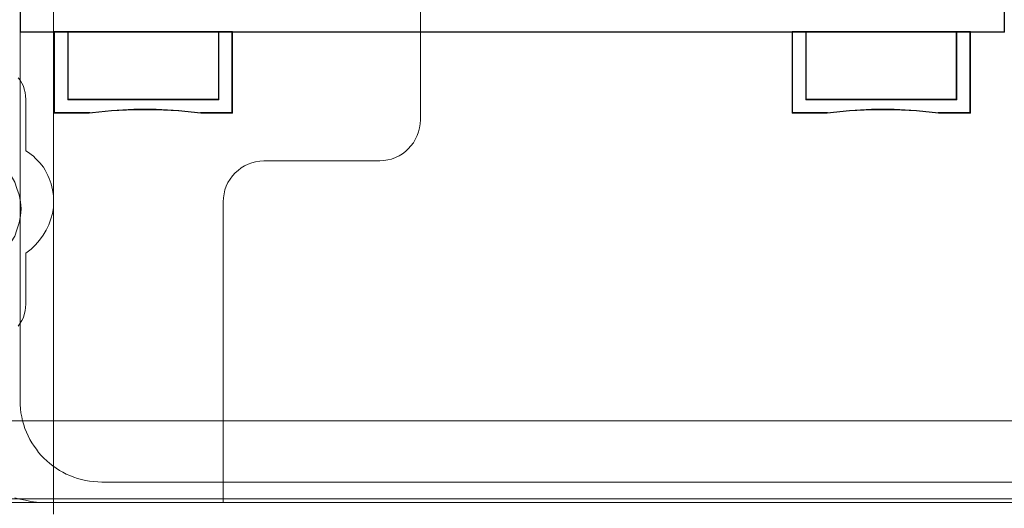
# Model space of a CAD drawing. Header units: millimetres. Extents: x 12819 to 17524, y -4386 to -1138.
# Tile 26 of 94: x 13068.14 to 13075.34, y -4221.61 to -4218.03. Entities that reach past the tile are written whole.
import ezdxf

# ---------------------------------------------------------------- set-up
doc = ezdxf.new("R2010")
doc.units = ezdxf.units.MM
doc.layers.get('0').update_dxf_attribs({"lineweight": 15})
for name, color, linetype, lineweight in [('30', 7, 'Continuous', 15), ('45', 7, 'Continuous', 15), ('5', 7, 'Continuous', 15), ('50', 7, 'Continuous', 15)]:
    doc.layers.add(name, color=color, linetype=linetype, lineweight=lineweight)

# ---------------------------------------------------------------- blocks, each defined once
blk = doc.blocks.new('*U361')
at = {"layer": '5', "color": 7}
for points in [[(50.626053, -386.339993), (50.626053, -323.251474), (50.626053, -298.745591), (50.626053, -173.236429), (50.626053, -148.781921), (50.626053, -78.80915), (50.626053, -73.723024), (51.244753, -73.723024), (63.824993, -73.723024), (64.443693, -73.723024), (64.443693, -78.80915), (64.443693, -78.80915), (64.443693, -386.339993)], [(64.444011, -386.341156), (64.444011, -78.809169), (64.444011, -73.723024), (63.825252, -73.723024), (63.825252, -73.723024), (51.243807, -73.723024), (50.625047, -73.723024), (50.625047, -78.809169), (50.625047, -148.782201), (50.625047, -173.236799), (50.625047, -298.746429), (50.625047, -323.252402), (50.625047, -386.341156)], [(61.918671, -362.963136), (62.021801, -363.476942), (62.073366, -363.990749), (62.021801, -364.504556), (61.918671, -365.018363)], [(61.918671, -365.018363), (62.021801, -364.504556), (62.073366, -363.990749), (62.021801, -363.476942), (61.918671, -362.963136)], [(61.918671, -365.018363), (62.021801, -364.504556), (62.073366, -363.990749), (62.021801, -363.476942), (61.918671, -362.963136)]]:
    blk.add_lwpolyline(points, dxfattribs=at)
for points in [[(64.441749, -386.340811), (64.441749, -78.80939), (64.441749, -386.340811)], [(60.265975, -367.538376), (60.679093, -367.229966), (61.040571, -366.818753), (61.350409, -366.40754), (61.608608, -365.996326), (61.763527, -365.533711), (61.918446, -365.019694), (62.021726, -364.505678), (62.073366, -363.991661), (62.021726, -363.477644), (61.918446, -362.963628), (61.763527, -362.501013), (61.608608, -362.038397), (61.350409, -361.575782), (61.040571, -361.164569), (60.679093, -360.753356), (60.265975, -360.444946), (60.265975, -367.538376)]]:
    blk.add_lwpolyline(points, close=True, dxfattribs=at)
at = {"layer": '50', "color": 7}
for points in [[(60.130251, -93.559401), (387.614136, -93.559401), (387.614136, -379.519945), (60.130251, -379.519945), (60.130251, -93.559401)], [(391.450601, -435.688473), (56.293786, -435.688473), (56.293786, -385.237038), (391.450601, -385.237038), (391.450601, -435.688473)]]:
    blk.add_lwpolyline(points, dxfattribs=at)
blk = doc.blocks.new('*U372')
at = {"layer": '50', "color": 7}
for points in [[(383.999269, -385.500592), (64.000731, -385.500592), (63.58073, -385.500592), (63.181729, -385.458557), (62.782729, -385.416523), (62.383728, -385.332453), (61.984727, -385.248384), (61.606727, -385.143298)], [(67.97014, -384.009372), (379.96686, -384.009372)], [(61.985145, -243.00235), (61.985145, -377.998341), (62.006145, -378.313605), (62.027145, -378.628869), (62.048145, -378.923115), (62.111145, -379.217361), (62.174145, -379.511608), (62.258145, -379.805854), (62.342145, -380.079082), (62.468145, -380.352311), (62.573145, -380.604522), (62.699144, -380.877751), (62.846144, -381.129962), (63.014144, -381.361156), (63.182144, -381.592349), (63.350144, -381.823543), (63.539144, -382.054736), (63.728144, -382.243894), (63.938143, -382.45407), (64.169143, -382.643229), (64.379143, -382.811369), (64.631143, -382.97951), (64.862143, -383.147651), (65.114142, -383.273756), (65.366142, -383.42088), (65.639142, -383.525968), (65.912142, -383.631055), (66.185141, -383.736143), (66.479141, -383.820214), (66.773141, -383.883267), (67.067141, -383.925302), (67.36114, -383.967337), (67.67614, -383.988355), (67.97014, -384.009372)]]:
    blk.add_lwpolyline(points, dxfattribs=at)
blk = doc.blocks.new('*U373')
at = {"layer": '30', "color": 7}
for points in [[(91.274382, -263.505594), (91.274382, -357.495097), (91.252005, -357.787759), (91.207251, -358.080421), (91.140121, -358.373083), (91.028237, -358.643232), (90.893977, -358.913382), (90.759717, -359.161019), (90.580703, -359.386143), (90.379312, -359.611268), (90.177921, -359.791367), (89.954154, -359.971467), (89.70801, -360.129054), (89.439489, -360.241616), (89.170968, -360.354179), (88.880071, -360.421716), (88.589173, -360.466741), (88.298275, -360.489253), (79.817492, -360.489253), (79.526594, -360.511766), (79.21332, -360.556791), (78.944799, -360.624328), (78.676278, -360.73689), (78.407757, -360.849453), (78.161613, -361.00704), (77.937846, -361.18714), (77.714079, -361.367239), (77.535065, -361.592364), (77.356051, -361.817488), (77.199414, -362.065125), (77.065153, -362.335275), (76.975646, -362.605424), (76.908516, -362.898086), (76.863763, -363.190748), (76.841386, -363.48341), (76.841386, -385.500592), (50.011677, -385.500592)], [(91.274382, -263.505594), (91.274382, -357.495097), (91.252005, -357.787759), (91.207251, -358.080421), (91.140121, -358.373083), (91.028237, -358.643232), (90.893977, -358.913382), (90.759717, -359.161019), (90.580703, -359.386143), (90.379312, -359.611268), (90.177921, -359.791367), (89.954154, -359.971467), (89.70801, -360.129054), (89.439489, -360.241616), (89.170968, -360.354179), (88.880071, -360.421716), (88.589173, -360.466741), (88.298275, -360.489253), (79.817492, -360.489253), (79.526594, -360.511766), (79.21332, -360.556791), (78.944799, -360.624328), (78.676278, -360.73689), (78.407757, -360.849453), (78.161613, -361.00704), (77.937846, -361.18714), (77.714079, -361.367239), (77.535065, -361.592364), (77.356051, -361.817488), (77.199414, -362.065125), (77.065153, -362.335275), (76.975646, -362.605424), (76.908516, -362.898086), (76.863763, -363.190748), (76.841386, -363.48341), (76.841386, -385.500592), (50.011677, -385.500592)], [(62.409866, -370.979511), (62.409866, -367.242299), (62.611269, -367.107219), (62.790294, -366.949626), (62.969319, -366.792032), (63.125966, -366.634439), (63.416881, -366.296739), (63.685418, -365.936526), (63.909199, -365.5538), (64.088224, -365.171073), (64.244871, -364.74332), (64.356761, -364.33808), (64.423895, -363.910327), (64.446273, -363.460061), (64.423895, -363.032307), (64.356761, -362.604554), (64.267249, -362.176801), (64.110602, -361.771561), (64.02109, -361.568941), (63.931577, -361.366321), (63.819687, -361.163702), (63.707796, -360.961082), (63.439259, -360.623382), (63.125966, -360.308195), (62.969319, -360.150602), (62.790294, -360.015522), (62.611269, -359.880442), (62.409866, -359.745362), (62.409866, -355.985637), (62.387488, -355.73799), (62.36511, -355.490344), (62.297976, -355.242697), (62.230842, -355.017564), (62.118951, -354.792431), (62.007061, -354.589811), (61.850414, -354.409704)], [(61.850414, -372.577957), (62.007061, -372.375337), (62.118951, -372.172717), (62.230842, -371.947584), (62.297976, -371.72245), (62.36511, -371.474804), (62.387488, -371.227157), (62.409866, -370.979511)]]:
    blk.add_lwpolyline(points, dxfattribs=at)
blk = doc.blocks.new('*U374')
at = {"layer": '45', "color": 7}
for points in [[(134.000293, -268.998482), (62.00098, -268.998482), (62.00098, -351.065128), (134.000293, -351.065128), (134.000293, -268.998482)], [(133.979934, -269.021008), (62.021338, -269.021008), (62.021338, -351.044855), (133.979934, -351.044855), (133.979934, -269.021008)], [(76.535315, -356.008568), (65.498634, -356.008568), (65.498634, -351.020076), (64.493777, -351.020076), (64.493777, -357.000723), (67.056163, -357.000723), (68.680682, -356.828898), (70.310783, -356.745756), (71.95205, -356.745756), (73.587734, -356.828898), (75.217836, -357.000723), (77.53459, -357.000723), (77.53459, -351.020076), (76.535315, -351.020076), (76.535315, -356.008568)], [(76.539281, -351.020076), (65.49361, -351.020076), (65.49361, -356.016338), (76.539281, -356.016338), (76.539281, -351.020076)], [(130.504901, -356.008568), (119.468219, -356.008568), (119.468219, -351.020076), (118.468945, -351.020076), (118.468945, -357.000723), (121.025748, -357.000723), (122.655849, -356.828898), (124.280369, -356.745756), (125.921635, -356.745756), (127.562902, -356.828898), (129.181839, -357.000723), (131.509758, -357.000723), (131.509758, -351.020076), (130.504901, -351.020076), (130.504901, -356.008568)], [(119.464254, -351.020076), (119.464254, -356.016338), (130.507662, -356.016338), (130.507662, -351.020076), (124.983165, -351.020076), (119.464254, -351.020076)]]:
    blk.add_lwpolyline(points, close=True, dxfattribs=at)
at = {"layer": '45', "color": 139}
blk.add_lwpolyline([(134.000293, -268.998482), (62.00098, -268.998482), (62.00098, -351.065128), (134.000293, -351.065128), (134.000293, -268.998482)], close=True, dxfattribs=at)
for points in [[(64.493777, -351.020076), (64.493777, -357.000723)], [(65.49361, -351.020076), (65.49361, -356.016338)], [(76.494039, -356.016338), (76.494039, -351.020076)], [(77.489349, -351.020076), (77.489349, -357.000723)], [(118.468945, -351.020076), (118.468945, -357.000723)], [(125.006317, -351.020076), (118.468945, -351.020076)], [(119.464254, -351.020076), (119.464254, -356.016338)], [(130.462421, -356.016338), (130.462421, -351.020076)], [(131.464516, -351.020076), (131.464516, -357.000723)], [(65.49361, -355.971286), (76.539281, -355.971286)], [(119.464254, -355.971286), (130.507662, -355.971286)], [(67.092891, -356.955672), (64.493777, -356.955672)], [(75.22502, -357.000723), (73.591783, -356.80034), (71.952953, -356.703381), (70.30853, -356.703381), (68.675293, -356.80034), (67.04765, -357.000723)], [(77.53459, -356.955672), (75.179779, -356.955672)], [(121.061273, -356.955672), (118.468945, -356.955672)], [(129.188878, -357.000723), (127.566615, -356.80034), (125.921977, -356.703381), (124.277338, -356.703381), (122.649482, -356.80034), (121.016031, -357.000723)], [(131.509758, -356.955672), (129.143636, -356.955672)]]:
    blk.add_lwpolyline(points, dxfattribs=at)
at = {"layer": '45', "color": 59}
for points in [[(76.535315, -356.008568), (65.498634, -356.008568), (65.498634, -351.020076), (64.493777, -351.020076), (64.493777, -357.000723), (67.056163, -357.000723), (68.680682, -356.828898), (70.310783, -356.745756), (71.95205, -356.745756), (73.587734, -356.828898), (75.217836, -357.000723), (77.53459, -357.000723), (77.53459, -351.020076), (76.535315, -351.020076), (76.535315, -356.008568)], [(76.515988, -355.993516), (65.515681, -355.993516), (65.515681, -351.042602), (64.514135, -351.042602), (64.514135, -356.978197), (67.068076, -356.978197), (68.687241, -356.807666), (70.311971, -356.725151), (71.947828, -356.725151), (73.578121, -356.807666), (75.202851, -356.978197), (77.511969, -356.978197), (77.511969, -351.042602), (76.515988, -351.042602), (76.515988, -355.993516)], [(76.539281, -351.020076), (65.49361, -351.020076), (65.49361, -356.016338), (76.539281, -356.016338), (76.539281, -351.020076)], [(76.51666, -351.042602), (65.516231, -351.042602), (65.516231, -355.993812), (76.51666, -355.993812), (76.51666, -351.042602)], [(130.504901, -356.008568), (119.468219, -356.008568), (119.468219, -351.020076), (118.468945, -351.020076), (118.468945, -357.000723), (121.025748, -357.000723), (122.655849, -356.828898), (124.280369, -356.745756), (125.921635, -356.745756), (127.562902, -356.828898), (129.181839, -357.000723), (131.509758, -357.000723), (131.509758, -351.020076), (130.504901, -351.020076), (130.504901, -356.008568)], [(130.485592, -355.993516), (119.485284, -355.993516), (119.485284, -351.042602), (118.489303, -351.042602), (118.489303, -356.978197), (121.03768, -356.978197), (122.662409, -356.807666), (124.281574, -356.725151), (125.917432, -356.725151), (127.553289, -356.807666), (129.16689, -356.978197), (131.487137, -356.978197), (131.487137, -351.042602), (130.485592, -351.042602), (130.485592, -355.993516)], [(119.464254, -351.020076), (119.464254, -356.016338), (130.507662, -356.016338), (130.507662, -351.020076), (124.983165, -351.020076), (119.464254, -351.020076)], [(119.484612, -351.042602), (119.484612, -355.993812), (130.485042, -355.993812), (130.485042, -351.042602), (124.982045, -351.042602), (119.484612, -351.042602)]]:
    blk.add_lwpolyline(points, close=True, dxfattribs=at)

msp = doc.modelspace()

# ---------------------------------------------------------------- block references
at = {"xscale": 0.1000000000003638, "yscale": 0.1000000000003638, "zscale": 0.1000000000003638}
for name in ['*U361', '*U373', '*U372', '*U374']:
    msp.add_blockref(name, (13061.9398, -4183.0131), dxfattribs=at)

doc.saveas('drawing.dxf')
